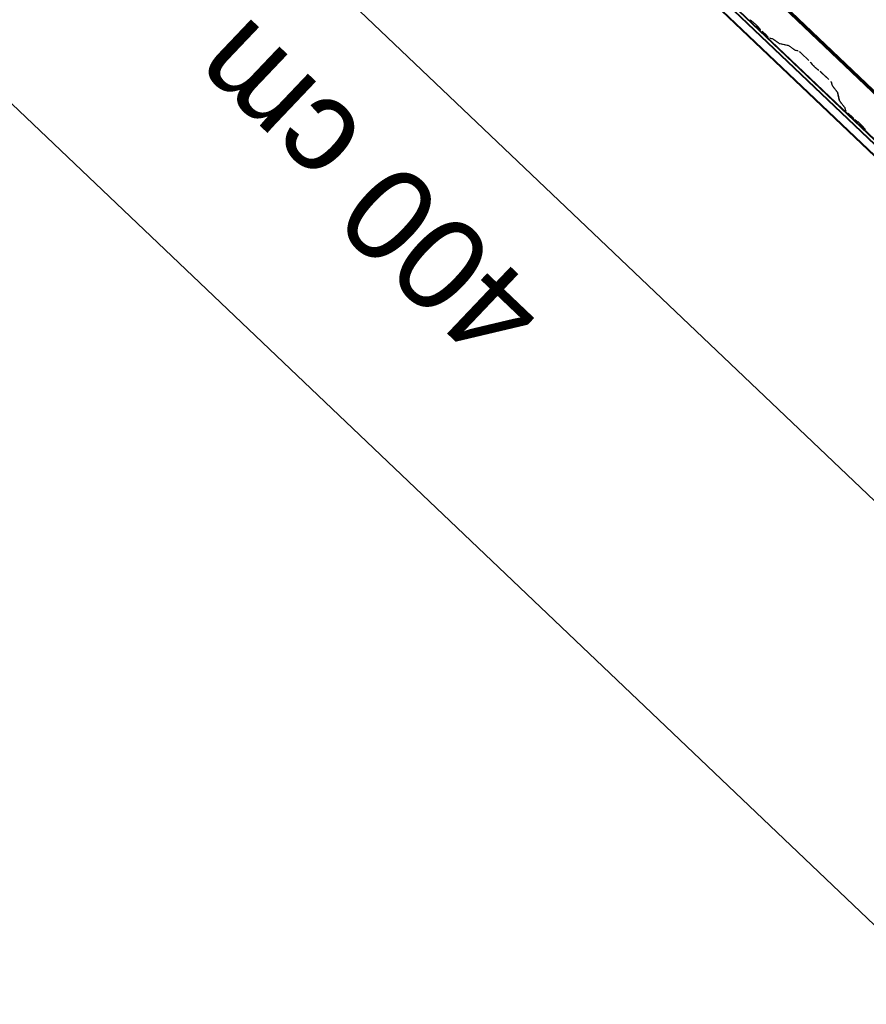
# Model space of a CAD drawing. Header units: metres. Extents: x 32343131.6 to 32343183.7, y 5699223.3 to 5699275.1.
# Tile 7 of 190: x 32343147.3 to 32343148.7, y 5699240.2 to 5699241.8. Entities that reach past the tile are written whole.
import ezdxf

# ---------------------------------------------------------------- set-up
doc = ezdxf.new("R2010")
doc.units = ezdxf.units.M
for name, color, linetype, lineweight in [('0-1', 7, 'Continuous', 5), ('A-ANNO-DIMS', 7, 'Continuous', 9), ('A-ANNO-DIMS-50', 7, 'Continuous', 9)]:
    doc.layers.add(name, color=color, linetype=linetype, lineweight=lineweight)
for name, color, linetype, lineweight, true_color in [('A-ROOF-1', 7, 'Continuous', 5, 0xcccccc), ('E-POWR-CNDT-1', 5, 'Continuous', 70, 0x0000ff), ('S-BEAM-1', 7, 'Continuous', 5, 0xcccccc)]:
    doc.layers.add(name, color=color, linetype=linetype, lineweight=lineweight, true_color=true_color)
doc.styles.add('Arial', font='arial.ttf', dxfattribs={"height": 0.15})
doc.dimstyles.new('Blitzschutz', dxfattribs={"dimscale": 0.3048, "dimtxt": 0.153039, "dimasz": 0.492126, "dimexe": 0.393701, "dimexo": 0.0625, "dimgap": 0.287073, "dimtad": 1, "dimlfac": 100, "dimrnd": 0.01, "dimdsep": 46, "dimtxsty": 'Arial', "dimblk1": 'OBLIQUE', "dimblk2": 'OBLIQUE', "dimsah": 1, "dimcen": 0.09, "dimdle": 0.393701, "dimadec": 0, "dimazin": 0, "dimtfac": 1, "dimtdec": 4, "dimtix": 1, "dimtmove": 0, "dimatfit": 3, "dimfxl": 0.393701, "dimfxlon": 1, "dimtvp": 1, "dimtfill": 1, "dimtolj": 1, "dimtzin": 0, "dimarcsym": 2})

# ---------------------------------------------------------------- blocks, each defined once
blk = doc.blocks.new('Ortgang Hochpunkt - Ortgang Hochpunkt-3544340-TGA_190_LP5_GR_DA-TGA-01_G_')
at = {"layer": 'A-ROOF-1'}
for p, q in [((89.3588, -25.1579), (54.5828, 7.9273)), ((54.5837, 7.9281), (89.3597, -25.1571)), ((71.9592, -8.5851), (69.0733, -5.8395)), ((71.9558, -8.5809), (69.0777, -5.8427)), ((71.9503, -8.5695), (69.0902, -5.8484)), ((71.9494, -8.5674), (69.0924, -5.8493))]:
    blk.add_line(p, q, dxfattribs=at)
blk = doc.blocks.new('ARC_190_LPX_FM_Stellplätze_rvt-1-TGA_190_LP5_GR_DA-TGA-01_G_')
at = {"layer": 'S-BEAM-1'}
for p, q in [((32343148.4812, 5699241.7964), (32343148.4764, 5699241.8002)), ((32343148.4771, 5699241.7994), (32343148.4819, 5699241.7956)), ((32343148.488, 5699241.7898), (32343148.4921, 5699241.7852)), ((32343148.4929, 5699241.7846), (32343148.4889, 5699241.7891)), ((32343148.4958, 5699241.7814), (32343148.5033, 5699241.7743)), ((32343148.5034, 5699241.7744), (32343148.4959, 5699241.7815)), ((32343148.5124, 5699241.7697), (32343148.508, 5699241.7706)), ((32343148.5091, 5699241.7696), (32343148.5135, 5699241.7687)), ((32343148.5226, 5699241.7625), (32343148.5134, 5699241.7691)), ((32343148.5143, 5699241.7682), (32343148.5235, 5699241.7615)), ((32343148.5379, 5699241.7591), (32343148.5234, 5699241.762)), ((32343148.5245, 5699241.761), (32343148.539, 5699241.758)), ((32343148.5481, 5699241.7518), (32343148.5389, 5699241.7585)), ((32343148.5398, 5699241.7576), (32343148.549, 5699241.7509)), ((32343148.5539, 5699241.7504), (32343148.5489, 5699241.7514)), ((32343148.55, 5699241.7503), (32343148.5549, 5699241.7493)), ((32343148.5595, 5699241.7456), (32343148.5719, 5699241.7338)), ((32343148.5719, 5699241.7339), (32343148.5596, 5699241.7456)), ((32343148.5753, 5699241.7302), (32343148.5771, 5699241.728)), ((32343148.578, 5699241.7272), (32343148.5762, 5699241.7294)), ((32343148.5875, 5699241.7187), (32343148.5852, 5699241.7204)), ((32343148.5861, 5699241.7195), (32343148.5883, 5699241.7178)), ((32343148.5921, 5699241.7146), (32343148.6044, 5699241.7029)), ((32343148.6045, 5699241.703), (32343148.5922, 5699241.7147)), ((32343148.6084, 5699241.6984), (32343148.6096, 5699241.6936)), ((32343148.6107, 5699241.6925), (32343148.6095, 5699241.6974)), ((32343148.6103, 5699241.6926), (32343148.6174, 5699241.6837)), ((32343148.6183, 5699241.6829), (32343148.6112, 5699241.6918)), ((32343148.6179, 5699241.683), (32343148.6215, 5699241.6686)), ((32343148.6226, 5699241.6676), (32343148.619, 5699241.6819)), ((32343148.6222, 5699241.6677), (32343148.6293, 5699241.6588)), ((32343148.6302, 5699241.658), (32343148.6231, 5699241.6669)), ((32343148.6298, 5699241.658), (32343148.6309, 5699241.6536)), ((32343148.632, 5699241.6526), (32343148.6309, 5699241.657)), ((32343148.6359, 5699241.6481), (32343148.6434, 5699241.641)), ((32343148.6435, 5699241.6411), (32343148.636, 5699241.6482)), ((32343148.6514, 5699241.6344), (32343148.6467, 5699241.6382)), ((32343148.6474, 5699241.6374), (32343148.6521, 5699241.6336)), ((32343148.6583, 5699241.6278), (32343148.6623, 5699241.6232)), ((32343148.6632, 5699241.6226), (32343148.6591, 5699241.6271))]:
    blk.add_line(p, q, dxfattribs=at)
for centre, major_axis, ratio, start_param, end_param in [((32343148.4847, 5699241.7924), (-0.00543, 0.00517), 0.087156, 3.927883, 5.496897), ((32343148.4847, 5699241.7924), (-0.00435, 0.00414), 0.087156, 3.927882, 5.496895), ((32343148.4962, 5699241.7819), (-0.00543, 0.00517), 0.087155, 0.78629, 1.570797), ((32343148.4962, 5699241.7819), (-0.00435, 0.00414), 0.087155, 0.786291, 1.570797), ((32343148.5037, 5699241.7748), (-0.00543, 0.00517), 0.087156, 1.570796, 3.003603), ((32343148.5037, 5699241.7748), (-0.00435, 0.00414), 0.087156, 1.570796, 3.003604), ((32343148.5178, 5699241.7645), (-0.00543, 0.00517), 0.087156, 5.711274, 6.145198), ((32343148.5178, 5699241.7645), (-0.00435, 0.00414), 0.087156, 5.711271, 6.145196), ((32343148.5192, 5699241.7661), (-0.00435, 0.00414), 0.087156, 2.569683, 3.003604), ((32343148.5192, 5699241.7661), (-0.00543, 0.00517), 0.087156, 2.569681, 3.003603), ((32343148.5432, 5699241.7539), (-0.00543, 0.00517), 0.087155, 5.711273, 6.145198), ((32343148.5432, 5699241.7539), (-0.00435, 0.00414), 0.087156, 5.711273, 6.145196), ((32343148.5447, 5699241.7555), (-0.00435, 0.00414), 0.087156, 2.569684, 3.003604), ((32343148.5447, 5699241.7555), (-0.00543, 0.00517), 0.087156, 2.56968, 3.003601), ((32343148.5592, 5699241.7452), (-0.00543, 0.00517), 0.087156, 4.712389, 6.145195), ((32343148.5592, 5699241.7452), (-0.00435, 0.00414), 0.087156, 4.712389, 6.145196), ((32343148.5715, 5699241.7334), (-0.00435, 0.00414), 0.087156, 3.74101, 4.712389), ((32343148.5715, 5699241.7334), (-0.00543, 0.00517), 0.087156, 3.74101, 4.712389), ((32343148.5818, 5699241.724), (-0.00543, 0.00517), 0.087156, 0.599417, 2.542174), ((32343148.5818, 5699241.724), (-0.00435, 0.00414), 0.087156, 0.599418, 2.542175), ((32343148.5917, 5699241.7142), (-0.00543, 0.00517), 0.087156, 4.712389, 5.683765), ((32343148.5917, 5699241.7142), (-0.00435, 0.00414), 0.087156, 4.712389, 5.683768), ((32343148.604, 5699241.7025), (-0.00435, 0.00414), 0.087155, 3.279588, 4.71239), ((32343148.604, 5699241.7025), (-0.00543, 0.00517), 0.087156, 3.279581, 4.71239), ((32343148.6151, 5699241.6885), (-0.00543, 0.00517), 0.087156, 0.137989, 0.57191), ((32343148.6151, 5699241.6885), (-0.00435, 0.00414), 0.087156, 0.137985, 0.571912), ((32343148.6135, 5699241.687), (-0.00435, 0.00414), 0.087156, 3.279585, 3.713505), ((32343148.6135, 5699241.687), (-0.00543, 0.00517), 0.087156, 3.279581, 3.713504), ((32343148.627, 5699241.6636), (-0.00543, 0.00517), 0.087156, 0.137989, 0.571912), ((32343148.627, 5699241.6636), (-0.00435, 0.00414), 0.087156, 0.137988, 0.571912), ((32343148.6254, 5699241.6621), (-0.00435, 0.00414), 0.087156, 3.279587, 3.713505), ((32343148.6254, 5699241.6621), (-0.00543, 0.00517), 0.087156, 3.279581, 3.713502), ((32343148.6364, 5699241.6486), (-0.00543, 0.00517), 0.087156, 0.137989, 1.570796), ((32343148.6364, 5699241.6486), (-0.00435, 0.00414), 0.087156, 0.137982, 1.570796), ((32343148.6439, 5699241.6414), (-0.00543, 0.00517), 0.087156, 1.570796, 2.355303), ((32343148.6439, 5699241.6414), (-0.00435, 0.00414), 0.087156, 1.570796, 2.355302), ((32343148.655, 5699241.6305), (-0.00543, 0.00517), 0.087155, 3.927883, 5.496893), ((32343148.655, 5699241.6305), (-0.00435, 0.00414), 0.087156, 3.927884, 5.496895), ((32343148.6665, 5699241.6199), (-0.00543, 0.00517), 0.087155, 0.786291, 1.570797), ((32343148.6665, 5699241.6199), (-0.00435, 0.00414), 0.087156, 0.786292, 1.570796)]:
    blk.add_ellipse(centre, major_axis=major_axis, ratio=ratio, start_param=start_param, end_param=end_param, dxfattribs=at)
at = {"layer": 'A-ROOF-1'}
blk.add_blockref('Ortgang Hochpunkt - Ortgang Hochpunkt-3544340-TGA_190_LP5_GR_DA-TGA-01_G_', (32343077.7673, 5699249.1855), dxfattribs=at)
blk = doc.blocks.new('DIMBLOCK5-TGA_190_LP5_GR_DA-TGA-01_G_')
at = {"layer": 'A-ANNO-DIMS-50', "transparency": 16777216}
for p, q in [((32343146.546, 5699243.0471), (32343146.6287, 5699243.134)), ((32343146.546, 5699243.0471), (32343146.4633, 5699242.9602)), ((32343149.444, 5699240.29), (32343146.546, 5699243.0471)), ((32343149.444, 5699240.29), (32343149.5267, 5699240.3769)), ((32343149.444, 5699240.29), (32343149.3613, 5699240.2031))]:
    blk.add_line(p, q, dxfattribs=at)
at = {"layer": 'A-ANNO-DIMS-50', "lineweight": 35, "transparency": 16777216}
for p, q in [((32343146.546, 5699243.0471), (32343146.44, 5699243.0445)), ((32343146.546, 5699243.0471), (32343146.652, 5699243.0497)), ((32343149.444, 5699240.29), (32343149.338, 5699240.2874)), ((32343149.444, 5699240.29), (32343149.55, 5699240.2926))]:
    blk.add_line(p, q, dxfattribs=at)
at = {"layer": 'A-ANNO-DIMS-50', "color": 0, "transparency": 16777216, "insert": (32343148.0487, 5699241.2279), "char_height": 0.15, "width": 0.822172, "attachment_point": 1, "rotation": 136.4273, "line_spacing_factor": 0.941778, "style": 'Arial', "bg_fill": 3, "box_fill_scale": 1.25, "bg_fill_color": 256, "bg_fill_true_color": 13158600, "bg_fill_transparency": 0}
blk.add_mtext('400 cm', dxfattribs=at)
blk = doc.blocks.new('_Oblique')
at = {"color": 0, "linetype": 'ByBlock', "lineweight": -2}
blk.add_line((-0.5, -0.5), (0.5, 0.5), dxfattribs=at)
blk = doc.blocks.new('DIMBLOCK10-TGA_190_LP5_GR_DA-TGA-01_G_')
at = {"layer": 'A-ANNO-DIMS-50', "transparency": 16777216}
for p, q in [((32343140.4054, 5699248.199), (32343140.4881, 5699248.286)), ((32343140.4054, 5699248.199), (32343140.3226, 5699248.1121)), ((32343149.0994, 5699239.9277), (32343140.4054, 5699248.199)), ((32343149.0994, 5699239.9277), (32343149.1821, 5699240.0147)), ((32343149.0994, 5699239.9277), (32343149.0166, 5699239.8408))]:
    blk.add_line(p, q, dxfattribs=at)
at = {"layer": 'A-ANNO-DIMS-50', "lineweight": 35, "transparency": 16777216}
for p, q in [((32343140.4054, 5699248.199), (32343140.2993, 5699248.1964)), ((32343140.4054, 5699248.199), (32343140.5114, 5699248.2017)), ((32343149.0994, 5699239.9277), (32343148.9933, 5699239.9251)), ((32343149.0994, 5699239.9277), (32343149.2054, 5699239.9304))]:
    blk.add_line(p, q, dxfattribs=at)
at = {"layer": 'A-ANNO-DIMS-50', "color": 0, "transparency": 16777216, "insert": (32343144.8478, 5699243.583), "char_height": 0.15, "width": 0.960613, "attachment_point": 1, "rotation": 136.4273, "line_spacing_factor": 0.941778, "style": 'Arial', "bg_fill": 3, "box_fill_scale": 1.25, "bg_fill_color": 256, "bg_fill_true_color": 13158600, "bg_fill_transparency": 0}
blk.add_mtext('1200 cm', dxfattribs=at)

msp = doc.modelspace()

# ---------------------------------------------------------------- linework, layer by layer
at = {"layer": 'E-POWR-CNDT-1'}
msp.add_line((32343141.12692, 5699248.86681), (32343149.73039, 5699240.68161), dxfattribs=at)

# ---------------------------------------------------------------- block references
at = {"layer": '0-1'}
msp.add_blockref('ARC_190_LPX_FM_Stellplätze_rvt-1-TGA_190_LP5_GR_DA-TGA-01_G_', (0, 0), dxfattribs=at)

# ---------------------------------------------------------------- next in the draw order: dimensions: what is measured, and where the dimension line sits
at = {"layer": 'A-ANNO-DIMS'}
dim = msp.add_linear_dim(base=(32343146.546, 5699243.0471), p1=(32343149.52671, 5699240.37694), p2=(32343146.62871, 5699243.13404), angle=316.42726, dimstyle='Blitzschutz', override={"dimpost": '<> cm', "dimfxl": 4}, dxfattribs=at)
dim.commit()
dim.dimension.update_dxf_attribs({"geometry": 'DIMBLOCK5-TGA_190_LP5_GR_DA-TGA-01_G_', "text_midpoint": (32343148.1081, 5699241.78743)})

# ---------------------------------------------------------------- next in the draw order: dimensions: what is measured, and where the dimension line sits
dim = msp.add_linear_dim(base=(32343140.40536, 5699248.19905), p1=(32343149.18207, 5699240.01469), p2=(32343140.48808, 5699248.28599), angle=316.42726, dimstyle='Blitzschutz', override={"dimpost": '<> cm', "dimfxl": 11.999999}, dxfattribs=at)
dim.commit()
dim.dimension.update_dxf_attribs({"geometry": 'DIMBLOCK10-TGA_190_LP5_GR_DA-TGA-01_G_', "text_midpoint": (32343144.86546, 5699244.18228)})

doc.saveas('drawing.dxf')
